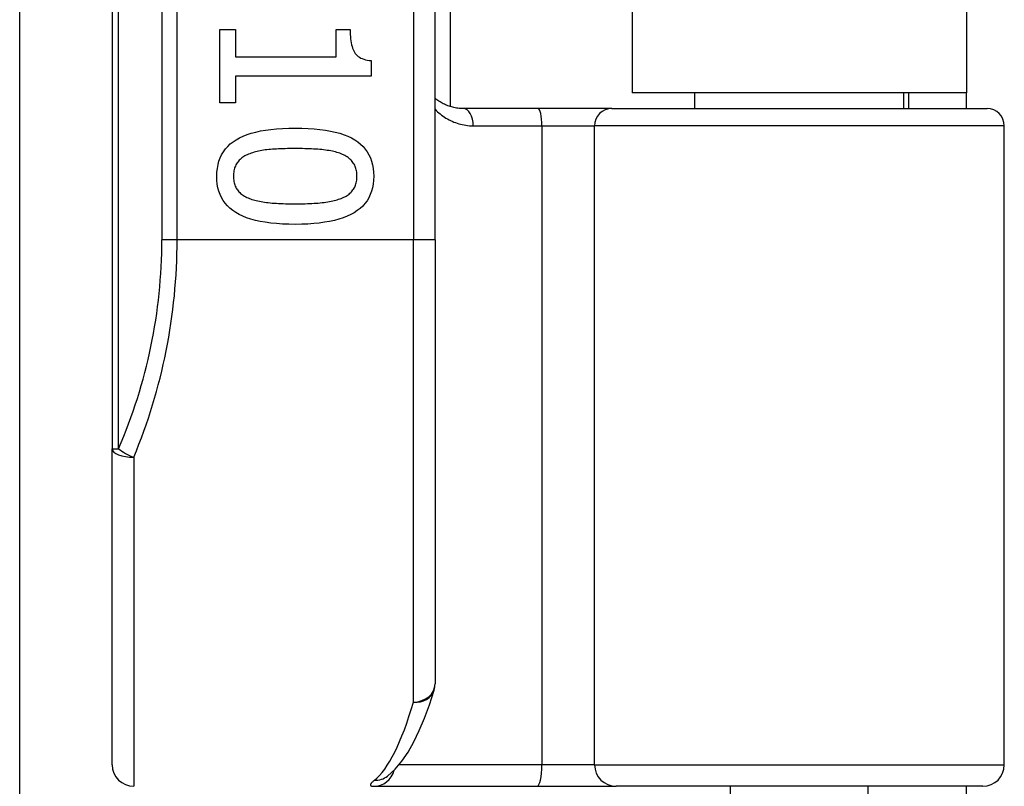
# Model space of a CAD drawing. Header units: inches. Extents: x 2.8 to 80.3, y 4.6 to 43.1.
# Tile 27 of 83: x 17.854 to 18.755, y 15.967 to 16.668. Entities that reach past the tile are written whole.
import ezdxf

# ---------------------------------------------------------------- set-up
doc = ezdxf.new("R2010")
doc.units = ezdxf.units.IN
doc.header["$MEASUREMENT"] = 0
doc.layers.add('Visible Edges(ANSI)', color=7, linetype='Continuous', lineweight=25)
doc.layers.add('Visible Tangent Edges(ANSI)', color=7, linetype='Continuous', lineweight=25)

msp = doc.modelspace()

# ---------------------------------------------------------------- linework, layer by layer
at = {"layer": 'Visible Edges(ANSI)'}
for p, q in [((17.93861, 18.15798), (17.93861, 16.27579)), ((18.23388, 16.46689), (18.23388, 17.96689)), ((18.24767, 17.84494), (18.24767, 16.58884)), ((18.41411, 17.83239), (18.41411, 16.60139)), ((18.72011, 17.83239), (18.72011, 16.60139)), ((17.85397, 13.78529), (17.85397, 16.78195)), ((18.03717, 16.6594), (18.05124, 16.6594)), ((18.03717, 16.59217), (18.03717, 16.6594)), ((18.05124, 16.6594), (18.05124, 16.63438)), ((18.14359, 16.6594), (18.15621, 16.6594)), ((18.14359, 16.63438), (18.14359, 16.6594)), ((18.05124, 16.63438), (18.14359, 16.63438)), ((18.17541, 16.63092), (18.17541, 16.61663)), ((18.05124, 16.61663), (18.05124, 16.59217)), ((18.17541, 16.61663), (18.05124, 16.61663)), ((18.72011, 16.60139), (18.41411, 16.60139)), ((18.47163, 16.58697), (18.47163, 16.60139)), ((18.66258, 16.58697), (18.66258, 16.60139)), ((18.66711, 16.60139), (18.66711, 16.58697)), ((18.72011, 16.58697), (18.72011, 16.60139)), ((18.05124, 16.59217), (18.03717, 16.59217)), ((18.3281, 16.58697), (18.25966, 16.58697)), ((18.39559, 16.58697), (18.3281, 16.58697)), ((18.39559, 16.58697), (18.73886, 16.58697)), ((18.75461, 15.98657), (18.75461, 16.57122)), ((18.23388, 16.46689), (18.23388, 16.06062)), ((17.93861, 15.98657), (17.93861, 16.27579)), ((18.19001, 15.97593), (18.19045, 15.97629)), ((18.17773, 15.96689), (18.32721, 15.96689)), ((18.32721, 15.96689), (18.39953, 15.96689)), ((18.73492, 15.96689), (18.39953, 15.96689)), ((18.50411, 15.81334), (18.50411, 15.96689)), ((18.6301, 15.81334), (18.6301, 15.96689)), ((18.72011, 15.93589), (18.72011, 15.96689))]:
    msp.add_line(p, q, dxfattribs=at)
at = {"layer": 'Visible Edges(ANSI)', "flags": 128}
for points in [[(18.15621, 16.6594), (18.15624, 16.65709), (18.15632, 16.65488), (18.15646, 16.65277), (18.15665, 16.65077), (18.15691, 16.64888), (18.15721, 16.64709), (18.15758, 16.6454), (18.15799, 16.64381), (18.15847, 16.64233), (18.159, 16.64096), (18.15959, 16.63968), (18.16023, 16.63852), (18.16095, 16.63744), (18.16177, 16.63644), (18.16268, 16.63553), (18.1637, 16.63469), (18.16482, 16.63394), (18.16603, 16.63327), (18.16735, 16.63267), (18.16876, 16.63216), (18.17028, 16.63173), (18.17189, 16.63138), (18.1736, 16.63111), (18.17541, 16.63092)], [(18.25966, 16.58697), (18.25842, 16.58699), (18.25718, 16.58704), (18.25596, 16.58714), (18.25475, 16.58727), (18.25355, 16.58744), (18.25237, 16.58764), (18.2512, 16.58788), (18.25004, 16.58815), (18.2489, 16.58845), (18.24778, 16.58879), (18.24667, 16.58916), (18.24558, 16.58955), (18.24451, 16.58998), (18.24345, 16.59044), (18.24241, 16.59093), (18.24139, 16.59145), (18.24039, 16.592), (18.2394, 16.59257), (18.23843, 16.59317), (18.23748, 16.5938), (18.23655, 16.59446), (18.23564, 16.59514), (18.23475, 16.59584), (18.23388, 16.59658)], [(18.03427, 16.52506), (18.03439, 16.52878), (18.03476, 16.53232), (18.03537, 16.5357), (18.03624, 16.5389), (18.03734, 16.54194), (18.03869, 16.54481), (18.04029, 16.54752), (18.04213, 16.55005), (18.04422, 16.55242), (18.04656, 16.55462), (18.04914, 16.55665), (18.05197, 16.55851), (18.05505, 16.56021), (18.05838, 16.56177), (18.06198, 16.56317), (18.06583, 16.56443), (18.06994, 16.56554), (18.07431, 16.56651), (18.07894, 16.56732), (18.08383, 16.56799), (18.08897, 16.5685), (18.09438, 16.56888), (18.10004, 16.5691), (18.10596, 16.56917)], [(18.10596, 16.56917), (18.11203, 16.5691), (18.11783, 16.56887), (18.12335, 16.5685), (18.12859, 16.56797), (18.13356, 16.5673), (18.13824, 16.56648), (18.14265, 16.5655), (18.14678, 16.56438), (18.15063, 16.56311), (18.1542, 16.56169), (18.15749, 16.56012), (18.16051, 16.5584), (18.16326, 16.55652), (18.16578, 16.55448), (18.16805, 16.55227), (18.17009, 16.5499), (18.17189, 16.54737), (18.17345, 16.54467), (18.17476, 16.54182), (18.17584, 16.53879), (18.17668, 16.53561), (18.17728, 16.53226), (18.17764, 16.52874), (18.17776, 16.52506)], [(18.06442, 16.54572), (18.06325, 16.54526), (18.06213, 16.54476), (18.06105, 16.54424), (18.06002, 16.54368), (18.05903, 16.54309), (18.0581, 16.54247), (18.0572, 16.54182), (18.05635, 16.54113), (18.05555, 16.54041), (18.05479, 16.53967), (18.05408, 16.53888), (18.05342, 16.53807), (18.0528, 16.53722), (18.05224, 16.53633), (18.05173, 16.5354), (18.05128, 16.53442), (18.05088, 16.5334), (18.05053, 16.53234), (18.05024, 16.53123), (18.04999, 16.53008), (18.04981, 16.52889), (18.04967, 16.52766), (18.04959, 16.52638), (18.04957, 16.52506)], [(18.10596, 16.55041), (18.10357, 16.55041), (18.10125, 16.55039), (18.099, 16.55036), (18.09681, 16.55031), (18.09469, 16.55026), (18.09264, 16.55019), (18.09066, 16.55011), (18.08874, 16.55001), (18.08688, 16.54991), (18.0851, 16.54979), (18.08338, 16.54966), (18.08173, 16.54952), (18.08012, 16.54936), (18.07855, 16.54916), (18.077, 16.54895), (18.07549, 16.5487), (18.074, 16.54842), (18.07254, 16.54812), (18.07111, 16.54779), (18.06972, 16.54743), (18.06835, 16.54705), (18.06701, 16.54663), (18.0657, 16.54619), (18.06442, 16.54572)], [(18.14794, 16.54561), (18.14675, 16.54606), (18.1455, 16.54649), (18.1442, 16.54689), (18.14284, 16.54727), (18.14144, 16.54763), (18.13999, 16.54795), (18.13848, 16.54826), (18.13693, 16.54854), (18.13532, 16.54879), (18.13366, 16.54902), (18.13195, 16.54923), (18.13019, 16.54941), (18.12838, 16.54957), (18.12654, 16.54971), (18.12465, 16.54985), (18.12273, 16.54996), (18.12077, 16.55007), (18.11877, 16.55016), (18.11673, 16.55024), (18.11466, 16.5503), (18.11254, 16.55035), (18.11038, 16.55038), (18.10819, 16.5504), (18.10596, 16.55041)], [(18.16246, 16.52506), (18.16244, 16.52633), (18.16236, 16.52756), (18.16223, 16.52874), (18.16206, 16.5299), (18.16183, 16.53101), (18.16155, 16.53208), (18.16123, 16.53312), (18.16085, 16.53412), (18.16042, 16.53508), (18.15994, 16.53601), (18.15941, 16.53689), (18.15883, 16.53774), (18.1582, 16.53855), (18.15752, 16.53934), (18.15679, 16.54009), (18.15601, 16.54082), (18.15518, 16.54152), (18.1543, 16.54219), (18.15336, 16.54283), (18.15238, 16.54344), (18.15135, 16.54403), (18.15026, 16.54458), (18.14913, 16.54511), (18.14794, 16.54561)], [(18.10607, 16.48107), (18.10003, 16.48114), (18.09426, 16.48137), (18.08876, 16.48174), (18.08354, 16.48226), (18.0786, 16.48294), (18.07392, 16.48376), (18.06952, 16.48473), (18.0654, 16.48586), (18.06155, 16.48713), (18.05797, 16.48855), (18.05466, 16.49012), (18.05163, 16.49184), (18.04886, 16.49372), (18.04633, 16.49576), (18.04404, 16.49796), (18.04199, 16.50032), (18.04018, 16.50285), (18.03861, 16.50554), (18.03728, 16.50839), (18.0362, 16.5114), (18.03535, 16.51457), (18.03475, 16.51791), (18.03439, 16.5214), (18.03427, 16.52506)], [(18.04957, 16.52506), (18.04959, 16.52382), (18.04967, 16.52261), (18.04979, 16.52143), (18.04997, 16.52029), (18.0502, 16.51919), (18.05047, 16.51813), (18.0508, 16.5171), (18.05118, 16.51611), (18.05161, 16.51515), (18.05209, 16.51423), (18.05262, 16.51335), (18.0532, 16.5125), (18.05383, 16.51169), (18.05451, 16.51091), (18.05524, 16.51015), (18.05602, 16.50943), (18.05685, 16.50874), (18.05773, 16.50808), (18.05866, 16.50744), (18.05965, 16.50684), (18.06068, 16.50627), (18.06176, 16.50573), (18.0629, 16.50522), (18.06408, 16.50474)], [(18.17776, 16.52506), (18.17763, 16.52137), (18.17726, 16.51784), (18.17664, 16.51448), (18.17577, 16.51129), (18.17466, 16.50826), (18.17329, 16.5054), (18.17168, 16.5027), (18.16982, 16.50017), (18.16771, 16.49781), (18.16535, 16.49562), (18.16275, 16.49359), (18.15989, 16.49173), (18.15679, 16.49003), (18.15343, 16.48847), (18.14983, 16.48707), (18.14597, 16.48581), (18.14186, 16.4847), (18.1375, 16.48373), (18.13289, 16.48292), (18.12803, 16.48225), (18.12292, 16.48173), (18.11755, 16.48136), (18.11194, 16.48114), (18.10607, 16.48107)], [(18.14817, 16.50485), (18.14932, 16.50533), (18.15042, 16.50584), (18.15147, 16.50638), (18.15248, 16.50694), (18.15344, 16.50754), (18.15435, 16.50816), (18.15522, 16.50881), (18.15603, 16.50949), (18.1568, 16.5102), (18.15753, 16.51094), (18.1582, 16.51171), (18.15883, 16.5125), (18.15941, 16.51333), (18.15994, 16.5142), (18.16042, 16.51511), (18.16085, 16.51606), (18.16123, 16.51704), (18.16155, 16.51807), (18.16183, 16.51914), (18.16206, 16.52024), (18.16223, 16.52139), (18.16236, 16.52257), (18.16244, 16.5238), (18.16246, 16.52506)], [(18.06408, 16.50474), (18.06524, 16.5043), (18.06646, 16.50389), (18.06772, 16.5035), (18.06903, 16.50313), (18.0704, 16.50278), (18.07182, 16.50245), (18.07328, 16.50215), (18.0748, 16.50186), (18.07637, 16.5016), (18.07799, 16.50136), (18.07967, 16.50114), (18.08139, 16.50094), (18.08317, 16.50077), (18.08499, 16.5006), (18.08687, 16.50046), (18.0888, 16.50032), (18.09078, 16.50021), (18.09281, 16.50011), (18.09489, 16.50002), (18.09702, 16.49995), (18.09921, 16.4999), (18.10144, 16.49986), (18.10373, 16.49983), (18.10607, 16.49983)], [(18.10607, 16.49983), (18.10841, 16.49983), (18.11069, 16.49986), (18.11293, 16.4999), (18.11511, 16.49995), (18.11724, 16.50002), (18.11932, 16.50011), (18.12134, 16.50021), (18.12332, 16.50032), (18.12524, 16.50046), (18.12711, 16.5006), (18.12893, 16.50077), (18.13069, 16.50094), (18.13241, 16.50114), (18.13408, 16.50136), (18.1357, 16.50161), (18.13727, 16.50187), (18.1388, 16.50217), (18.14028, 16.50248), (18.14171, 16.50282), (18.1431, 16.50318), (18.14444, 16.50356), (18.14573, 16.50397), (18.14697, 16.5044), (18.14817, 16.50485)], [(18.19045, 15.97629), (18.19739, 15.98259), (18.20357, 15.98993), (18.2092, 15.99824), (18.21445, 16.00753), (18.21942, 16.01783), (18.22415, 16.02914), (18.22868, 16.04148), (18.23302, 16.05485)]]:
    msp.add_lwpolyline(points, dxfattribs=at)
at = {"layer": 'Visible Edges(ANSI)'}
for centre, radius, start, end in [((18.73886, 16.57122), 0.01575, 0, 90), ((18.2142, 16.06062), 0.01969, 342.95848, 0), ((17.95829, 15.98657), 0.01969, 180, 270), ((18.73492, 15.98657), 0.01969, 270, 0)]:
    msp.add_arc(centre, radius, start, end, dxfattribs=at)
at = {"layer": 'Visible Tangent Edges(ANSI)'}
for p, q in [((17.94437, 16.27579), (17.94437, 18.15798)), ((17.98402, 17.96689), (17.98402, 16.46689)), ((17.99794, 16.46689), (17.99794, 17.96689)), ((18.2142, 17.96689), (18.2142, 16.46689)), ((18.2688, 16.57122), (18.33166, 16.57122)), ((18.33166, 16.57122), (18.37987, 16.57122)), ((18.33166, 16.57122), (18.33166, 15.98657)), ((18.75461, 16.57122), (18.37987, 16.57122)), ((18.37987, 15.98657), (18.37987, 16.57122)), ((17.99794, 16.46689), (17.98402, 16.46689)), ((18.2142, 16.46689), (17.99794, 16.46689)), ((18.23388, 16.46689), (18.2142, 16.46689)), ((18.2142, 16.04397), (18.2142, 16.46689)), ((17.93861, 16.27579), (17.94437, 16.27579)), ((17.95829, 16.26796), (17.95829, 15.96689)), ((18.33166, 15.98657), (18.20092, 15.98657)), ((18.37987, 15.98657), (18.33166, 15.98657)), ((18.37987, 15.98657), (18.75461, 15.98657))]:
    msp.add_line(p, q, dxfattribs=at)
at = {"layer": 'Visible Tangent Edges(ANSI)', "flags": 128}
for points in [[(18.23388, 16.58643), (18.23503, 16.58528), (18.23621, 16.58416), (18.23743, 16.58308), (18.23867, 16.58205), (18.23993, 16.58106), (18.24123, 16.58011), (18.24255, 16.5792), (18.24391, 16.57833), (18.24528, 16.57751), (18.24669, 16.57674), (18.24812, 16.57601), (18.24957, 16.57533), (18.25105, 16.5747), (18.25256, 16.57412), (18.25409, 16.57358), (18.25564, 16.5731), (18.25721, 16.57267), (18.25881, 16.5723), (18.26043, 16.57198), (18.26207, 16.57171), (18.26373, 16.5715), (18.2654, 16.57134), (18.2671, 16.57125), (18.2688, 16.57122)], [(18.17841, 15.97239), (18.17787, 15.97195), (18.17737, 15.97152), (18.17692, 15.97111), (18.17651, 15.97072), (18.17614, 15.97035), (18.17582, 15.97), (18.17555, 15.96966), (18.17532, 15.96934), (18.17513, 15.96905), (18.17499, 15.96877), (18.17489, 15.96851), (18.17484, 15.96827), (18.17483, 15.96805), (18.17487, 15.96784), (18.17495, 15.96766), (18.17508, 15.9675), (18.17525, 15.96735), (18.17547, 15.96723), (18.17574, 15.96712), (18.17605, 15.96704), (18.1764, 15.96697), (18.1768, 15.96693), (18.17724, 15.9669), (18.17773, 15.96689)]]:
    msp.add_lwpolyline(points, dxfattribs=at)
at = {"layer": 'Visible Tangent Edges(ANSI)'}
msp.add_arc((17.50371, 16.46689), 0.48031, 336.55613, 0, dxfattribs=at)
for centre, major_axis, ratio, start_param, end_param in [((18.25966, 16.57122), (0, 0.01575), 0.580671, 4.712389, 6.283185), ((18.3281, 16.57122), (0, 0.01575), 0.225879, 4.712389, 6.283185), ((18.39559, 16.57122), (0, 0.01575), 0.998608, 0, 1.570796), ((17.51763, 16.46689), (0, 0.5), 0.96063, 4.303216, 4.712389), ((17.95829, 16.27579), (-0.01969, 0), 0.39785, 0, 1.570796), ((17.95829, 16.27579), (-0.01806, 0.00783), 0.369668, 0.864875, 1.72975), ((18.2142, 16.06062), (0.01969, 0), 0.845842, 4.712389, 6.283185), ((18.2142, 16.06062), (0.01882, -0.00577), 0.834757, 4.962887, 6.283185), ((18.16467, 16.46689), (0, -0.5), 0.185699, 0.148494, 0.562654), ((18.32721, 15.98657), (0, -0.01969), 0.225879, 0, 1.570796), ((18.39953, 15.98657), (0, -0.01969), 0.998608, 4.712389, 6.283185), ((18.17773, 15.98657), (0, -0.01969), 0.985236, 0, 1.320384), ((18.17841, 15.99186), (0.01205, -0.01557), 0.971402, 5.610492, 6.283185)]:
    msp.add_ellipse(centre, major_axis=major_axis, ratio=ratio, start_param=start_param, end_param=end_param, dxfattribs=at)

doc.saveas('drawing.dxf')
